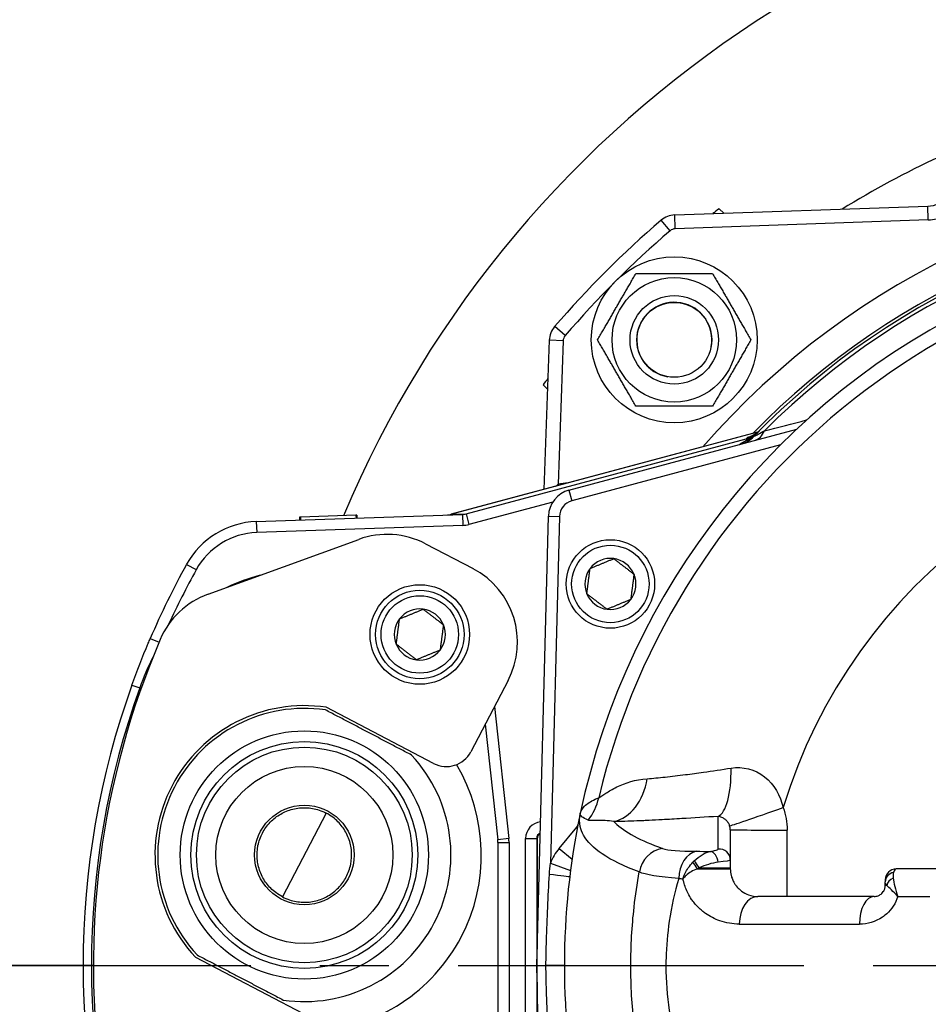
# Model space of a CAD drawing. Header units: millimetres. Extents: x 0 to 5940, y 0 to 4200.
# Tile 20 of 62: x 1866 to 2030, y 1252 to 1430. Entities that reach past the tile are written whole.
import ezdxf

# ---------------------------------------------------------------- set-up
doc = ezdxf.new("R2010")
doc.units = ezdxf.units.MM
doc.header["$LTSCALE"] = 50
doc.linetypes.add('MITTE', pattern=[2, 1.25, -0.25, 0.25, -0.25])
doc.linetypes.add('PHANTOM', pattern=[2.5, 1.25, -0.25, 0.25, -0.25, 0.25, -0.25])
doc.layers.get('DEFPOINTS').update_dxf_attribs({"linetype": 'CONTINUOUS'})
for name, color, linetype in [('01-LINIE-025', 1, 'CONTINUOUS'), ('02-LINIE-035', 2, 'CONTINUOUS'), ('05-ACHSE', 1, 'MITTE'), ('06-MASSE1', 1, 'CONTINUOUS')]:
    doc.layers.add(name, color=color, linetype=linetype)
doc.styles.add('ACA_NORM', font='ROMANS.SHX')
doc.dimstyles.new('1-10', dxfattribs={"dimscale": 10, "dimtxt": 2.5, "dimasz": 3.5, "dimexe": 1, "dimexo": 0, "dimgap": 1, "dimtad": 1, "dimdec": 0, "dimzin": 0, "dimtxsty": 'ACA_NORM', "dimcen": 0, "dimadec": 0, "dimazin": 0, "dimtfac": 2.4, "dimtdec": 0, "dimtmove": 0, "dimatfit": 3, "dimfxl": 1, "dimtolj": 1, "dimtzin": 0, "dimarcsym": 0})

# ---------------------------------------------------------------- blocks, each defined once
blk = doc.blocks.new('*D5')
at = {"layer": '06-MASSE1', "color": 0, "lineweight": -2}
for p, q in [((2097.54, 1462.21), (1607.04, 1462.21)), ((1617.04, 1427.21), (1617.04, 1119.21)), ((2078.01, 1084.21), (1607.04, 1084.21))]:
    blk.add_line(p, q, dxfattribs=at)
at = {"layer": '06-MASSE1', "color": 0}
for points in [[(1611.21, 1427.21), (1622.87, 1427.21), (1617.04, 1462.21)], [(1611.21, 1119.21), (1622.87, 1119.21), (1617.04, 1084.21)]]:
    blk.add_solid(points, dxfattribs=at)
at = {"layer": 'DEFPOINTS', "color": 0}
for p in [(2097.54, 1462.21), (1617.04, 1084.21), (2078.01, 1084.21)]:
    blk.add_point(p, dxfattribs=at)
at = {"layer": '06-MASSE1', "color": 0, "insert": (1594.54, 1273.21), "char_height": 25, "attachment_point": 5, "rotation": 90, "style": 'ACA_NORM'}
blk.add_mtext('\\A1;378', dxfattribs=at)
blk = doc.blocks.new('*D6')
at = {"layer": '06-MASSE1', "color": 0, "lineweight": -2}
for p, q in [((2097.54, 1462.21), (1707.5, 1462.21)), ((1717.5, 1427.21), (1717.5, 1294.21)), ((1879.54, 1259.21), (1707.5, 1259.21))]:
    blk.add_line(p, q, dxfattribs=at)
at = {"layer": '06-MASSE1', "color": 0}
for points in [[(1711.66, 1427.21), (1723.33, 1427.21), (1717.5, 1462.21)], [(1711.66, 1294.21), (1723.33, 1294.21), (1717.5, 1259.21)]]:
    blk.add_solid(points, dxfattribs=at)
at = {"layer": 'DEFPOINTS', "color": 0}
for p in [(2097.54, 1462.21), (1717.5, 1259.21), (1879.54, 1259.21)]:
    blk.add_point(p, dxfattribs=at)
at = {"layer": '06-MASSE1', "color": 0, "insert": (1695, 1360.71), "char_height": 25, "attachment_point": 5, "rotation": 90, "style": 'ACA_NORM'}
blk.add_mtext('\\A1;203', dxfattribs=at)

msp = doc.modelspace()

# ---------------------------------------------------------------- linework, layer by layer
at = {"layer": '01-LINIE-025', "linetype": 'PHANTOM'}
msp.add_circle((2160.55, 1259.21), 345, dxfattribs=at)
at = {"layer": '02-LINIE-035'}
for p, q in [((1984.48, 1394.92), (2030.24, 1396.52)), ((1993.34, 1395.23), (1992.52, 1396.05)), ((2030.33, 1394.02), (2030.24, 1396.52)), ((1983.64, 1392.06), (1982.01, 1393.96)), ((1984.57, 1392.42), (1984.48, 1394.92)), ((2030.33, 1394.02), (1984.57, 1392.42)), ((1964.68, 1373.1), (1962.79, 1374.73)), ((1960.88, 1345.29), (1961.83, 1372.27)), ((1964.32, 1372.18), (1961.83, 1372.27)), ((1964.32, 1372.18), (1963.42, 1346.23)), ((1960.7, 1364.23), (1961.52, 1363.41)), ((1999.48, 1355.63), (1944.11, 1340.8)), ((1999.48, 1355.63), (1944.12, 1340.8)), ((1965.37, 1345.17), (2006.55, 1356.2)), ((1999.09, 1355.19), (1999.09, 1355.19)), ((1999.54, 1355.65), (1999.54, 1355.65)), ((1999.54, 1355.65), (1999.54, 1355.65)), ((1946.79, 1340.89), (1997.39, 1354.45)), ((2003.59, 1353.34), (1965.89, 1343.24)), ((1997.39, 1354.45), (1997.46, 1354.21)), ((1963.42, 1346.23), (1963.47, 1345.99)), ((1965.23, 1346.46), (1965.25, 1346.46)), ((1965.23, 1346.46), (1965.23, 1346.46)), ((1965.37, 1345.17), (1965.89, 1343.24)), ((1962.45, 1343.02), (1947.3, 1338.96)), ((1908.86, 1339.49), (1946.1, 1340.79)), ((1926.87, 1340.62), (1916.84, 1340.27)), ((1927, 1340.62), (1926.87, 1340.62)), ((1926.87, 1340.62), (1926.89, 1340.12)), ((1927, 1340.62), (1927.02, 1340.12)), ((1944.11, 1340.8), (1944.11, 1340.8)), ((1944.12, 1340.8), (1946.79, 1340.89)), ((1946.1, 1340.79), (1946.17, 1338.79)), ((1946.79, 1340.89), (1947.3, 1338.96)), ((1908.86, 1339.49), (1908.93, 1337.49)), ((1946.17, 1338.79), (1908.93, 1337.49)), ((1916.84, 1340.27), (1916.67, 1340.26)), ((1916.67, 1340.26), (1916.69, 1339.76)), ((1916.84, 1340.27), (1916.86, 1339.77)), ((1959.54, 1259.2), (1961.67, 1340.47)), ((1961.67, 1340.47), (1963.67, 1340.42)), ((1963.67, 1340.42), (1962.03, 1277.72)), ((1900.15, 1326.36), (1927.37, 1336.26)), ((1939.45, 1335.46), (1948.03, 1330.97)), ((1896.26, 1331.75), (1898.01, 1330.79)), ((1889.69, 1318.34), (1891.28, 1317.66)), ((1954.36, 1310.72), (1947.64, 1297.87)), ((1886.38, 1309.92), (1887.79, 1309.41)), ((1887.79, 1309.41), (1888.04, 1309.33)), ((1940.89, 1295.76), (1921.51, 1305.91)), ((1951.91, 1306.03), (1954.5, 1282.19)), ((1950.24, 1302.85), (1952.51, 1281.97)), ((1921.51, 1286.78), (1913.58, 1271.63)), ((1963.58, 1280.4), (1966.79, 1284.23)), ((1966.79, 1284.23), (1966.9, 1284.13)), ((1994.54, 1283.77), (1994.54, 1278.28)), ((1954.5, 1282.19), (1952.51, 1281.97)), ((1957.54, 1236.2), (1957.54, 1282.2)), ((1957.54, 1282.2), (1959.54, 1282.2)), ((1959.62, 1282.12), (1959.54, 1282.2)), ((1959.54, 1282.2), (1959.54, 1236.2)), ((1959.62, 1282.12), (1959.62, 1262.2)), ((1952.54, 1281.43), (1952.54, 1236.97)), ((1952.54, 1281.43), (1954.54, 1281.43)), ((1954.54, 1281.43), (1954.54, 1236.97)), ((1963.58, 1280.4), (1965.94, 1278.42)), ((1994.54, 1278.28), (1994.54, 1276.85)), ((1962.03, 1277.72), (1965.66, 1276.39)), ((1988.57, 1276.7), (1994.54, 1276.7)), ((1988.89, 1276.85), (1994.54, 1276.85)), ((1994.54, 1276.85), (1994.54, 1276.7)), ((2035.24, 1276.7), (2024.54, 1276.7)), ((2022.54, 1274.7), (2022.54, 1274.32)), ((2022.54, 1273.7), (2022.54, 1274.32)), ((2022.81, 1273.7), (2022.54, 1273.7)), ((2020.54, 1271.7), (1999.54, 1271.7)), ((2024.82, 1271.7), (2030.6, 1271.7)), ((1989.64, 1268.94), (1989.64, 1268.95)), ((1990.97, 1268.05), (1990.97, 1268.05)), ((1992.23, 1267.45), (1992.23, 1267.45)), ((1996.16, 1266.7), (2017.89, 1266.7)), ((1897.85, 1260.73), (1917.23, 1250.58)), ((1961.67, 1177.93), (1959.54, 1259.2)), ((1959.54, 1259.2), (1961.21, 1259.2)), ((1959.62, 1256.2), (1959.62, 1236.28))]:
    msp.add_line(p, q, dxfattribs=at)
for centre, radius in [((1984.41, 1372.34), 15), ((1984.41, 1372.34), 11.25), ((1984.41, 1372.34), 8), ((1984.41, 1372.34), 8), ((1984.41, 1372.34), 6.77), ((1972.86, 1328.2), 8), ((1972.86, 1328.2), 7), ((1938.41, 1319.07), 9), ((1938.41, 1319.07), 8), ((1938.41, 1319.07), 7), ((1917.54, 1279.2), 22.44), ((1917.54, 1279.2), 20.5), ((1917.54, 1279.2), 19.5), ((1917.54, 1279.2), 16), ((1917.54, 1279.2), 9)]:
    msp.add_circle(centre, radius, dxfattribs=at)
for centre, radius, start, end in [((2107.89, 1263.36), 198.88, 20.9631, 157.1657), ((2097.54, 1259.2), 143, 40.9811, 139.0189), ((2097.54, 1259.2), 172.5, 127.5053, 127.9856), ((2097.54, 1259.2), 138, 44.1915, 135.8085), ((2097.54, 1259.2), 137.5, 44.0768, 135.9232), ((2097.54, 1259.2), 136.85, 44.9689, 135.0311), ((2030.06, 1401.52), 5, 272, 295.3683), ((2097.54, 1259.2), 177.5, 130.6068, 139.3932), ((1984.62, 1390.92), 4, 92, 130.6068), ((2030.06, 1401.52), 7.5, 272, 295.3683), ((1984.62, 1390.92), 1.5, 92, 130.6068), ((2097.54, 1259.2), 175, 130.6068, 139.3932), ((2097.54, 1259.2), 130.37, 13.4591, 166.5409), ((2097.54, 1259.2), 133, 115.2045, 168.0776), ((1984.41, 1372.34), 6.79, 350, 260), ((1965.82, 1372.13), 4, 139.3932, 178), ((1965.82, 1372.13), 1.5, 139.3932, 178), ((2097.54, 1259.2), 172.5, 142.0144, 142.4947), ((2097.54, 1259.2), 97.73, 17.0054, 162.9946), ((1995.17, 1358.33), 5, 285, 315.9232), ((2098.84, 1254.37), 142.5, 135.246, 135.3887), ((1965.58, 1336.47), 10, 92, 102.4775), ((1966.67, 1340.34), 5, 105, 178.5), ((1966.67, 1340.34), 3, 105, 178.5), ((1909.38, 1324.5), 15, 92, 151.0746), ((1909.38, 1324.5), 13, 92, 151.0746), ((1932.5, 1322.17), 15, 62.3657, 110), ((2027.54, 1259.2), 150, 151.0746, 156.7807), ((1972.86, 1328.2), 4.62, 82.6173, 142.6173), ((1972.86, 1328.2), 4.62, 22.6173, 82.6173), ((2027.54, 1259.2), 148, 151.0746, 155.3627), ((1941.07, 1317.68), 15, 332.3657, 62.3657), ((1972.86, 1328.2), 4.62, 142.6173, 202.6173), ((1972.86, 1328.2), 4.62, 322.6173, 22.6173), ((1917.43, 1298.76), 32, 104.2901, 115.7099), ((1905.28, 1312.26), 15, 110, 156.8569), ((1972.86, 1328.2), 4.62, 202.6173, 262.6173), ((1972.86, 1328.2), 4.62, 262.6173, 322.6173), ((1938.41, 1319.07), 4.62, 82.4483, 142.4483), ((1938.41, 1319.07), 4.62, 22.4483, 82.4483), ((1938.41, 1319.07), 4.62, 142.4483, 202.4483), ((1938.41, 1319.07), 4.62, 322.4483, 22.4483), ((2029.41, 1259.2), 150, 156.8569, 188.2712), ((1938.41, 1319.07), 4.62, 202.4483, 262.4483), ((1938.41, 1319.07), 4.62, 262.4483, 322.4483), ((2027.54, 1259.2), 150, 160.2372, 199.7628), ((2027.54, 1259.2), 148.5, 160.2372, 199.7628), ((1917.54, 1279.2), 27, 81.5538, 223.1775), ((1917.54, 1279.2), 26.5, 81.7357, 222.9956), ((1943.21, 1300.19), 5, 242.3657, 332.3657), ((1917.54, 1279.2), 26.5, 261.7357, 42.9956), ((1917.54, 1279.2), 32, 274.0161, 30.7153), ((2097.39, 1259.25), 119.84, 163.5139176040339, 163.5139478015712), ((2097.43, 1259.24), 117.89, 163.1017969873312, 163.1018459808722), ((2097.54, 1259.2), 133, 168.0776, 191.9224), ((2097.57, 1259.2), 121.03, 167.4813687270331, 167.4814050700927), ((1966.02, 1284.87), 1, 320, 348.9578), ((1947.54, 1281.43), 5, 0, 6.2142), ((1947.54, 1281.43), 7, 0, 6.2142), ((2097.54, 1259.2), 124.09, 168.7629, 168.7633), ((1970.47, 1274.61), 9, 140, 159.7831), ((2024.54, 1274.7), 2, 90, 180), ((2097.54, 1259.2), 120, 172.0027, 172.0031), ((2097.54, 1259.2), 118, 172.0812, 172.0825)]:
    msp.add_arc(centre, radius, start, end, dxfattribs=at)
for centre, major_axis, ratio, start_param, end_param in [((1996.66, 1358.34), (-3.83, -2.26), 0.876884, 1.264014, 1.8641), ((1996.35, 1359.53), (3.55, -3.52), 0.998651, 5.754706, 6.283185), ((1997.64, 1358.99), (1.29, -4.83), 0.661971, 0, 0.717845), ((1997, 1355.91), (1.44, -1.39), 0.685613, 5.561339, 6.020176), ((1943.34, 1343.69), (0.1, -3), 0.993293, 0, 0.228372), ((1945.99, 1343.79), (-3.05, -0.11), 0.984518, 1.570796, 1.799169), ((1945.99, 1343.79), (-5.03, -0.18), 0.993293, 1.570796, 1.799169), ((1991.32, 1296.08), (0.65, -9.98), 0.329595, 0.110942, 1.43247), ((1972.19, 1295.09), (0.12, -10), 0.748421, 0.158266, 1.350108), ((1961.16, 1291.84), (-3.69, 9.3), 0.979433, 3.654175, 4.109728), ((2003.83, 1287.86), (-9.42, -3.37), 0.015644, 0.035637, 1.591788), ((1960.54, 1282.2), (-2.12, 2.12), 0.999315, 5.604255, 7.068241), ((1967.01, 1284.68), (3.93, -0.77), 0.00001, 4.802556, 4.802676), ((2004.54, 1283.77), (-10, 0), 0.006687, 0, 1.596108), ((1641.36, 1259.2), (0, -3635.31), 0.099977, 1.574235, 1.577535), ((1960.54, 1282.2), (-0.71, 0.71), 0.996585, 5.878388, 7.068241), ((1960.62, 1282.12), (-0.708, 0.708), 0.999315, 5.970044, 7.068241), ((1966.79, 1284.23), (3.06, -2.57), 0.00001, 5.006486, 5.006766), ((1982.92, 1275.45), (1.69, 4.7), 0.974274, 0.4823, 1.77043), ((1992.54, 1278.28), (2, 0), 0.994463, 0, 1.673623), ((1988.96, 1274.93), (0.04, 5), 0.748861, 0.158387, 1.57641), ((2098.53, 1281.45), (147.76, 0.77), 0.01024, 3.871342, 3.897358), ((1991.21, 1277.87), (-0.35, 1.97), 0.552034, 4.623483, 6.157494), ((1990.25, 1275.29), (3.89, 4.25), 0.62067, 1.465079, 1.525895), ((1988.96, 1276.7), (-1.26, 1.56), 0.151736, 0.58377, 1.448885), ((1989.15, 1276.85), (-1.21, 1.59), 0.104378, 0.54896, 1.491613), ((1990.37, 1275.14), (-5.36, -2.14), 0.373031, 4.841227, 4.902101), ((1989.72, 1277.2), (2, 0), 0.004141, 1.568242, 1.568284), ((1961.54, 1275.7), (3.97, -0.48), 0.006873, 0, 1.498426), ((2097.53, 1276.95), (-149.99, -1.04), 0.012561, 0.724364, 0.732101), ((2024.54, 1274.32), (-2, 0), 0.898656, 4.95941, 6.283185), ((2024.7, 1273.7), (1.83, 0.8), 0.76049, 1.64075, 2.618451), ((1999.54, 1266.7), (0, 5), 0.675862, 0, 1.570796), ((2020.54, 1266.7), (0, 5), 0.531034, 0, 1.570796), ((1960.54, 1259.2), (4, 0), 0.00001, 6.275673, 7.686042), ((1960.54, 1259.2), (4, 0), 0.00001, 6.275298, 6.2753)]:
    msp.add_ellipse(centre, major_axis=major_axis, ratio=ratio, start_param=start_param, end_param=end_param, dxfattribs=at)
for points, knots in [([(2075.13, 1418.22), (2060.3, 1415.95), (2045.8, 1411.62), (2032.26, 1405.39), (2026.23, 1402.61), (2020.38, 1399.46), (2014.75, 1395.96)], [-9.4059, -9.4059, -9.4059, -9.4059, -4.876801, -4.876801, -4.876801, -2.859624, -2.859624, -2.859624, -2.859624]), ([(1997.46, 1354.21), (1997.85, 1354.41), (1998.22, 1354.63), (1998.58, 1354.87), (1998.77, 1355), (1998.96, 1355.14), (1999.14, 1355.29), (1999.32, 1355.44), (1999.49, 1355.6), (1999.65, 1355.76), (1999.66, 1355.77), (1999.66, 1355.77), (1999.66, 1355.77)], [0, 0, 0, 0, 0.481133, 0.481133, 0.481133, 0.737054, 0.737054, 0.737054, 0.994978, 0.994978, 0.994978, 1, 1, 1, 1]), ([(1998.26, 1354.92), (1998.26, 1354.92), (1998.26, 1354.92), (1998.29, 1354.93), (1998.31, 1354.94), (1998.39, 1354.97), (1998.45, 1355), (1998.58, 1355.06), (1998.65, 1355.1), (1998.81, 1355.18), (1998.9, 1355.23), (1999.14, 1355.38), (1999.29, 1355.48), (1999.59, 1355.72), (1999.75, 1355.86), (1999.9, 1356.01)], [0.4540761, 0.4540761, 0.4540761, 0.4540761, 0.4773194, 0.4773194, 0.5044739, 0.5044739, 0.5375505, 0.5375505, 0.5646187, 0.5646187, 0.598696, 0.598696, 0.6532467, 0.6532467, 0.7167742, 0.7167742, 0.7167742, 0.7167742]), ([(1998.76, 1354.85), (1998.76, 1354.85), (1998.79, 1354.87), (1998.85, 1354.9), (1998.93, 1354.94), (1999.08, 1355.02), (1999.25, 1355.12), (1999.34, 1355.17), (1999.44, 1355.22), (1999.55, 1355.28), (1999.9, 1355.47), (2000.31, 1355.69), (2000.72, 1355.92)], [0, 0, 0, 0, 0.155563, 0.155563, 0.155563, 0.407438, 0.407438, 0.407438, 0.542309, 0.542309, 0.542309, 1, 1, 1, 1]), ([(1963.02, 1345.87), (1963.08, 1345.94), (1963.15, 1346.01), (1963.22, 1346.07), (1963.29, 1346.13), (1963.35, 1346.18), (1963.42, 1346.23)], [0.94892857, 0.94892857, 0.94892857, 0.94892857, 0.97683477, 0.97683477, 0.97683477, 1, 1, 1, 1]), ([(1943.44, 1340.7), (1943.55, 1340.7), (1943.66, 1340.71), (1943.89, 1340.74), (1944, 1340.77), (1944.11, 1340.8)], [0, 0, 0, 0, 0.0342372, 0.0342372, 0.06803143, 0.06803143, 0.06803143, 0.06803143]), ([(1944.12, 1340.8), (1944.11, 1340.8), (1944.11, 1340.8), (1944.11, 1340.8), (1944.11, 1340.8), (1944.11, 1340.8)], [0, 0, 0, 0, 0.0004882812, 0.0004882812, 0.0007730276, 0.0007730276, 0.0007730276, 0.0007730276]), ([(1886.38, 1309.92), (1887.29, 1312.47), (1888.28, 1314.99), (1889.33, 1317.48), (1889.45, 1317.77), (1889.57, 1318.05), (1889.69, 1318.34)], [0, 0, 0, 0, 0.896485, 0.896485, 0.896485, 1, 1, 1, 1]), ([(1979.52, 1293), (1980.54, 1293.07), (1981.63, 1293.17), (1982.77, 1293.29), (1983.35, 1293.35), (1983.94, 1293.42), (1984.55, 1293.49), (1985.16, 1293.57), (1985.79, 1293.64), (1986.43, 1293.73), (1987.49, 1293.87), (1988.58, 1294.01), (1989.7, 1294.17), (1991.3, 1294.4), (1992.97, 1294.65), (1994.67, 1294.91)], [0, 0, 0, 0, 0.247747, 0.247747, 0.247747, 0.372352, 0.372352, 0.372352, 0.497319, 0.497319, 0.497319, 0.703638, 0.703638, 0.703638, 1, 1, 1, 1]), ([(1994.67, 1294.91), (1996.78, 1295.24), (1998.99, 1294.73), (2000.74, 1293.36), (2002.48, 1291.99), (2003.58, 1289.95), (2004.08, 1287.79)], [0, 0, 0, 0, 0.5, 0.5, 0.5, 1, 1, 1, 1]), ([(1970.75, 1289.55), (1971.06, 1289.7), (1971.51, 1290.02), (1972.06, 1290.37), (1972.33, 1290.54), (1972.63, 1290.73), (1972.95, 1290.92), (1973.29, 1291.11), (1973.65, 1291.31), (1974.04, 1291.5), (1975.54, 1292.23), (1977.37, 1292.84), (1979.52, 1293)], [0, 0, 0, 0, 0.248443, 0.248443, 0.248443, 0.371015, 0.371015, 0.371015, 0.499544, 0.499544, 0.499544, 1, 1, 1, 1]), ([(1967.41, 1286.68), (1967.51, 1287.15), (1967.78, 1287.6), (1968.21, 1288.03), (1968.66, 1288.48), (1969.29, 1288.9), (1970.1, 1289.27), (1970.3, 1289.37), (1970.52, 1289.46), (1970.75, 1289.55)], [0, 0, 0, 0, 0.4330124, 0.4330124, 0.4330124, 0.8836623, 0.8836623, 0.8836623, 1, 1, 1, 1]), ([(1913.58, 1271.63), (1913.18, 1271.84), (1912.77, 1272.09), (1911.75, 1272.87), (1911.16, 1273.46), (1910.24, 1274.69), (1909.83, 1275.41), (1909.26, 1276.94), (1909.08, 1277.75), (1908.96, 1279.25), (1909, 1280.08), (1909.32, 1281.7), (1909.61, 1282.49), (1910.33, 1283.85), (1910.81, 1284.54), (1911.95, 1285.72), (1912.61, 1286.23), (1913.92, 1286.98), (1914.68, 1287.3), (1916.26, 1287.7), (1917.09, 1287.77), (1918.62, 1287.72), (1919.45, 1287.58), (1920.67, 1287.18), (1921.11, 1286.99), (1921.51, 1286.78)], [5.831266, 5.831266, 5.831266, 5.831266, 5.975417, 5.975417, 6.208434, 6.208434, 6.437234, 6.437234, 6.666034, 6.666034, 6.897254, 6.897254, 7.128474, 7.128474, 7.359694, 7.359694, 7.590913, 7.590913, 7.819713, 7.819713, 8.048513, 8.048513, 8.281531, 8.281531, 8.425681, 8.425681, 8.425681, 8.425681]), ([(1913.58, 1271.63), (1913.98, 1271.42), (1914.42, 1271.23), (1915.64, 1270.83), (1916.46, 1270.69), (1918, 1270.63), (1918.82, 1270.71), (1920.41, 1271.1), (1921.16, 1271.42), (1922.47, 1272.18), (1923.13, 1272.68), (1924.28, 1273.87), (1924.76, 1274.55), (1925.47, 1275.92), (1925.76, 1276.71), (1926.09, 1278.32), (1926.13, 1279.15), (1926, 1280.66), (1925.83, 1281.46), (1925.25, 1282.99), (1924.85, 1283.71), (1923.93, 1284.94), (1923.34, 1285.54), (1922.32, 1286.31), (1921.91, 1286.57), (1921.51, 1286.78)], [1.409341, 1.409341, 1.409341, 1.409341, 1.553492, 1.553492, 1.786509, 1.786509, 2.015309, 2.015309, 2.244109, 2.244109, 2.475329, 2.475329, 2.706549, 2.706549, 2.937769, 2.937769, 3.168988, 3.168988, 3.397789, 3.397789, 3.626589, 3.626589, 3.859606, 3.859606, 4.003757, 4.003757, 4.003757, 4.003757]), ([(1978.09, 1276.13), (1975.33, 1277.15), (1973.08, 1278.23), (1971.37, 1279.39), (1969.81, 1280.45), (1968.7, 1281.57), (1968.03, 1282.76), (1967.73, 1283.28), (1967.53, 1283.81), (1967.41, 1284.35), (1967.24, 1285.1), (1967.24, 1285.88), (1967.41, 1286.68)], [0, 0, 0, 0, 0.349626, 0.349626, 0.349626, 0.668314, 0.668314, 0.668314, 0.80729, 0.80729, 0.80729, 1, 1, 1, 1]), ([(1973.49, 1285.23), (1972.35, 1285.43), (1971.41, 1285.45), (1970.64, 1285.44), (1970.23, 1285.44), (1969.88, 1285.42), (1969.58, 1285.42), (1969.43, 1285.42), (1969.29, 1285.42), (1969.17, 1285.44), (1969.04, 1285.45), (1968.93, 1285.47), (1968.84, 1285.51)], [0, 0, 0, 0, 0.481674, 0.481674, 0.481674, 0.73493, 0.73493, 0.73493, 0.86684, 0.86684, 0.86684, 1, 1, 1, 1]), ([(1979.77, 1285.45), (1979.37, 1285.43), (1978.98, 1285.41), (1978.59, 1285.39), (1978.27, 1285.38), (1977.94, 1285.36), (1977.63, 1285.35), (1976.17, 1285.29), (1974.78, 1285.25), (1973.49, 1285.23)], [0, 0, 0, 0, 0.174828, 0.174828, 0.174828, 0.322261, 0.322261, 0.322261, 1, 1, 1, 1]), ([(1992.34, 1286.18), (1990.07, 1286.04), (1987.89, 1285.9), (1985.79, 1285.78), (1984.56, 1285.7), (1983.36, 1285.64), (1982.19, 1285.57), (1981.4, 1285.53), (1980.62, 1285.49), (1979.88, 1285.45), (1979.84, 1285.45), (1979.8, 1285.45), (1979.77, 1285.45)], [0, 0, 0, 0, 0.5, 0.5, 0.5, 0.791988, 0.791988, 0.791988, 0.990248, 0.990248, 0.990248, 1, 1, 1, 1]), ([(1992.34, 1280.26), (1992.34, 1281.61), (1992.34, 1282.96), (1992.34, 1284.94), (1992.34, 1285.56), (1992.34, 1286.18)], [0, 0, 0, 0, 0.684934, 0.684934, 1, 1, 1, 1]), ([(1994.42, 1284.49), (1994.36, 1284.68), (1994.27, 1284.86), (1994.17, 1285.02), (1994.14, 1285.06), (1994.12, 1285.09), (1994.09, 1285.13), (1993.96, 1285.31), (1993.82, 1285.46), (1993.68, 1285.58), (1993.65, 1285.61), (1993.62, 1285.63), (1993.59, 1285.65), (1993.4, 1285.8), (1993.21, 1285.91), (1993.03, 1285.99), (1992.79, 1286.1), (1992.56, 1286.16), (1992.34, 1286.18)], [0, 0, 0, 0, 0.151994, 0.151994, 0.151994, 0.190307, 0.190307, 0.190307, 0.378776, 0.378776, 0.378776, 0.416394, 0.416394, 0.416394, 0.66801, 0.66801, 0.66801, 1, 1, 1, 1]), ([(1973.49, 1285.23), (1973.55, 1285.17), (1973.62, 1285.11), (1973.68, 1285.05), (1975.46, 1283.34), (1978.3, 1281.79), (1982.29, 1280.38)], [0, 0, 0, 0, 0.034797, 0.034797, 0.034797, 1, 1, 1, 1]), ([(1991, 1279.85), (1991.25, 1279.9), (1991.48, 1279.94), (1991.67, 1279.99), (1991.88, 1280.04), (1992.05, 1280.09), (1992.16, 1280.13), (1992.28, 1280.18), (1992.34, 1280.22), (1992.34, 1280.26)], [0, 0, 0, 0, 0.307405, 0.307405, 0.307405, 0.653773, 0.653773, 0.653773, 1, 1, 1, 1]), ([(1988.03, 1278.14), (1988.47, 1278.56), (1988.94, 1278.93), (1989.43, 1279.22), (1989.95, 1279.54), (1990.49, 1279.76), (1991, 1279.85)], [0, 0, 0, 0, 0.482021, 0.482021, 0.482021, 1, 1, 1, 1]), ([(1985.98, 1274.92), (1986.19, 1275.59), (1986.52, 1276.25), (1986.94, 1276.86), (1987.19, 1277.22), (1987.47, 1277.57), (1987.78, 1277.9)], [0.0000677, 0.0000677, 0.0000677, 0.0000677, 0.6226663, 0.6226663, 0.6226663, 1, 1, 1, 1]), ([(1988.57, 1276.7), (1988.18, 1276.56), (1987.79, 1276.38), (1987.45, 1276.17), (1987.12, 1275.97), (1986.82, 1275.75), (1986.56, 1275.52), (1986.45, 1275.42), (1986.34, 1275.32), (1986.24, 1275.21), (1986.19, 1275.16), (1986.15, 1275.11), (1986.1, 1275.06), (1986.08, 1275.04), (1986.06, 1275.01), (1986.04, 1274.99), (1986.03, 1274.98), (1986.02, 1274.97), (1986.01, 1274.95), (1986.01, 1274.95), (1986, 1274.94), (1986, 1274.94), (1986, 1274.93), (1985.99, 1274.93), (1985.99, 1274.93), (1985.99, 1274.93), (1985.99, 1274.92), (1985.98, 1274.92)], [0, 0, 0, 0, 0.372379, 0.372379, 0.372379, 0.720983, 0.720983, 0.720983, 0.867591, 0.867591, 0.867591, 0.935969, 0.935969, 0.935969, 0.968822, 0.968822, 0.968822, 0.98477, 0.98477, 0.98477, 0.992543, 0.992543, 0.992543, 0.995838, 0.995838, 0.995838, 1, 1, 1, 1]), ([(1992.33, 1277.89), (1991.78, 1277.83), (1991.19, 1277.7), (1990.58, 1277.51), (1990.01, 1277.33), (1989.44, 1277.11), (1988.89, 1276.85)], [0, 0, 0, 0, 0.517352, 0.517352, 0.517352, 1, 1, 1, 1]), ([(1994.54, 1276.7), (1994.54, 1276.29), (1994.6, 1275.88), (1994.68, 1275.52), (1994.71, 1275.4), (1994.75, 1275.29), (1994.78, 1275.18), (1994.86, 1274.92), (1994.96, 1274.69), (1995.07, 1274.47), (1995.14, 1274.33), (1995.21, 1274.2), (1995.29, 1274.07), (1995.4, 1273.9), (1995.51, 1273.75), (1995.62, 1273.6), (1995.83, 1273.33), (1996.06, 1273.1), (1996.29, 1272.91), (1996.38, 1272.83), (1996.47, 1272.75), (1996.57, 1272.68), (1996.97, 1272.38), (1997.4, 1272.16), (1997.84, 1272), (1998.39, 1271.8), (1998.95, 1271.7), (1999.54, 1271.7)], [0, 0, 0, 0, 0.093319, 0.093319, 0.093319, 0.125, 0.125, 0.125, 0.199077, 0.199077, 0.199077, 0.25, 0.25, 0.25, 0.318714, 0.318714, 0.318714, 0.447998, 0.447998, 0.447998, 0.5, 0.5, 0.5, 0.720762, 0.720762, 0.720762, 1, 1, 1, 1]), ([(1961.21, 1259.2), (1961.24, 1260.7), (1961.27, 1262.2), (1961.31, 1263.7), (1961.43, 1267.7), (1961.6, 1271.7), (1961.83, 1275.69)], [0, 0, 0, 0, 0.272863, 0.272863, 0.272863, 1, 1, 1, 1]), ([(1978.09, 1242.27), (1977.71, 1244.33), (1977.4, 1246.41), (1977.16, 1248.52), (1976.76, 1252.06), (1976.55, 1255.58), (1976.55, 1259.15), (1976.55, 1259.16), (1976.55, 1259.18), (1976.55, 1259.2), (1976.55, 1262.75), (1976.75, 1266.27), (1977.15, 1269.79), (1977.39, 1271.93), (1977.71, 1274.04), (1978.09, 1276.13)], [0.0000004, 0.0000004, 0.0000004, 0.0000004, 0.1862605, 0.1862605, 0.1862605, 0.4985428, 0.4985428, 0.4985428, 0.5, 0.5, 0.5, 0.8111526, 0.8111526, 0.8111526, 0.9999997, 0.9999997, 0.9999997, 0.9999997]), ([(1985.21, 1274.93), (1984.48, 1272.45), (1983.9, 1269.88), (1983.5, 1267.23), (1983.17, 1265.01), (1982.97, 1262.77), (1982.92, 1260.5), (1982.91, 1260.06), (1982.9, 1259.62), (1982.9, 1259.18), (1982.9, 1259.17), (1982.9, 1259.16), (1982.9, 1259.16), (1982.9, 1256.43), (1983.11, 1253.76), (1983.51, 1251.11), (1983.91, 1248.48), (1984.49, 1245.93), (1985.21, 1243.48)], [0, 0, 0, 0, 0.250151, 0.250151, 0.250151, 0.459302, 0.459302, 0.459302, 0.5, 0.5, 0.5, 0.500476, 0.500476, 0.500476, 0.751079, 0.751079, 0.751079, 1, 1, 1, 1]), ([(1996.16, 1266.7), (1994.95, 1266.7), (1993.77, 1266.9), (1992.63, 1267.3), (1991.73, 1267.62), (1990.85, 1268.07), (1990.03, 1268.65), (1989.83, 1268.79), (1989.63, 1268.95), (1989.43, 1269.11), (1988.94, 1269.51), (1988.47, 1269.98), (1988.05, 1270.5), (1987.87, 1270.72), (1987.7, 1270.94), (1987.54, 1271.18), (1987.31, 1271.51), (1987.1, 1271.87), (1986.9, 1272.25), (1986.57, 1272.89), (1986.3, 1273.59), (1986.11, 1274.35), (1986.06, 1274.53), (1986.02, 1274.73), (1985.98, 1274.92)], [0, 0, 0, 0, 0.278174, 0.278174, 0.278174, 0.5, 0.5, 0.5, 0.555741, 0.555741, 0.555741, 0.693534, 0.693534, 0.693534, 0.75, 0.75, 0.75, 0.830443, 0.830443, 0.830443, 0.96621, 0.96621, 0.96621, 1, 1, 1, 1]), ([(2020.54, 1271.7), (2020.77, 1271.7), (2021, 1271.74), (2021.24, 1271.83), (2021.42, 1271.9), (2021.61, 1271.99), (2021.79, 1272.14), (2021.83, 1272.17), (2021.86, 1272.2), (2021.9, 1272.23), (2022, 1272.33), (2022.1, 1272.44), (2022.19, 1272.57), (2022.29, 1272.72), (2022.38, 1272.89), (2022.45, 1273.1), (2022.48, 1273.19), (2022.5, 1273.28), (2022.51, 1273.37), (2022.53, 1273.48), (2022.54, 1273.59), (2022.54, 1273.7)], [0, 0, 0, 0, 0.307765, 0.307765, 0.307765, 0.54959, 0.54959, 0.54959, 0.59907, 0.59907, 0.59907, 0.73613, 0.73613, 0.73613, 0.881759, 0.881759, 0.881759, 0.93819, 0.93819, 0.93819, 1, 1, 1, 1]), ([(2024.82, 1271.71), (2024.43, 1270.45), (2023.7, 1269.37), (2022.8, 1268.56), (2022.55, 1268.34), (2022.29, 1268.14), (2022.02, 1267.95), (2020.76, 1267.11), (2019.32, 1266.7), (2017.89, 1266.7)], [0, 0, 0, 0, 0.392187, 0.392187, 0.392187, 0.5, 0.5, 0.5, 1, 1, 1, 1]), ([(1961.83, 1242.71), (1961.6, 1246.71), (1961.43, 1250.7), (1961.31, 1254.7), (1961.27, 1256.2), (1961.24, 1257.7), (1961.21, 1259.2)], [0, 0, 0, 0, 0.727137, 0.727137, 0.727137, 1, 1, 1, 1])]:
    msp.add_open_spline(points, degree=3, knots=knots, dxfattribs=at)
for points, weights in [([(1970.55, 1372.34), (1974.01, 1378.34), (1977.48, 1384.34)], [1, 1.15470053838, 1]), ([(1977.48, 1384.34), (1984.41, 1384.34), (1991.33, 1384.34)], [1, 1.15470053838, 1]), ([(1991.33, 1384.34), (1994.8, 1378.34), (1998.26, 1372.34)], [1, 1.15470053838, 1]), ([(1977.48, 1360.34), (1974.01, 1366.34), (1970.55, 1372.34)], [1, 1.15470053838, 1]), ([(1998.26, 1372.34), (1994.8, 1366.34), (1991.33, 1360.34)], [1, 1.15470053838, 1]), ([(1991.33, 1360.34), (1984.41, 1360.34), (1977.48, 1360.34)], [1, 1.15470053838, 1]), ([(1969.19, 1331.01), (1971.32, 1331.89), (1973.46, 1332.78)], [1.21650635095, 1.40470053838, 1.21650635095]), ([(1973.46, 1332.78), (1975.29, 1331.38), (1977.13, 1329.98)], [1.21650635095, 1.40470053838, 1.21650635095]), ([(1968.6, 1326.43), (1968.9, 1328.72), (1969.19, 1331.01)], [1.21650635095, 1.40470053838, 1.21650635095]), ([(1977.13, 1329.98), (1976.83, 1327.69), (1976.53, 1325.4)], [1.21650635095, 1.40470053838, 1.21650635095]), ([(1972.27, 1323.62), (1970.43, 1325.02), (1968.6, 1326.43)], [1.21650635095, 1.40470053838, 1.21650635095]), ([(1976.53, 1325.4), (1974.4, 1324.51), (1972.27, 1323.62)], [1.21650635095, 1.40470053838, 1.21650635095]), ([(1934.75, 1321.88), (1936.89, 1322.77), (1939.02, 1323.65)], [1.21650635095, 1.40470053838, 1.21650635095]), ([(1939.02, 1323.65), (1940.85, 1322.24), (1942.68, 1320.83)], [1.21650635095, 1.40470053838, 1.21650635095]), ([(1934.15, 1317.31), (1934.45, 1319.59), (1934.75, 1321.88)], [1.21650635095, 1.40470053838, 1.21650635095]), ([(1942.68, 1320.83), (1942.38, 1318.54), (1942.08, 1316.25)], [1.21650635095, 1.40470053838, 1.21650635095]), ([(1937.81, 1314.49), (1935.98, 1315.9), (1934.15, 1317.31)], [1.21650635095, 1.40470053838, 1.21650635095]), ([(1942.08, 1316.25), (1939.94, 1315.37), (1937.81, 1314.49)], [1.21650635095, 1.40470053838, 1.21650635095]), ([(1936.92, 1297.27), (1929.14, 1301.35), (1921.35, 1305.43)], [1.09087378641, 1.15632621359, 1.09087378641]), ([(1898.16, 1261.13), (1905.95, 1257.05), (1913.73, 1252.98)], [1.09087378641, 1.15632621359, 1.09087378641])]:
    msp.add_rational_spline(points, weights, degree=2, dxfattribs=at)
for points in [[(2000.72, 1355.92), (2003.21, 1356.55), (2005.75, 1357.19), (2008.33, 1357.85)], [(1997.64, 1354.7), (1997.68, 1354.74), (1997.96, 1354.84), (1998.39, 1354.97)], [(1996.2, 1353.43), (1996.64, 1353.7), (1997.06, 1353.97), (1997.46, 1354.21)], [(1890.19, 1315.04), (1889.28, 1313.21), (1888.48, 1311.34), (1887.79, 1309.41)], [(2004.08, 1287.79), (2004.56, 1286.47), (2004.79, 1285.1), (2004.8, 1283.7)], [(1968.84, 1285.51), (1967.82, 1285.94), (1967.33, 1286.3), (1967.41, 1286.68)], [(1994.54, 1283.77), (1994.54, 1284.01), (1994.5, 1284.26), (1994.42, 1284.49)], [(1982.29, 1280.38), (1983.26, 1280.04), (1985.4, 1279.89), (1988.4, 1279.87)], [(1994.54, 1278.28), (1994.54, 1278.18), (1993.7, 1278.04), (1992.33, 1277.89)], [(1961.83, 1275.69), (1961.87, 1276.37), (1961.93, 1277.05), (1962.03, 1277.72)], [(2024.54, 1276.7), (2024.37, 1276.7), (2024.2, 1276.49), (2024.05, 1276.06)], [(1985.21, 1274.93), (1981.68, 1275.23), (1979.2, 1275.61), (1978.09, 1276.13)], [(2024.05, 1276.06), (2023.96, 1275.78), (2023.93, 1275.44), (2023.97, 1275.04)], [(2023.97, 1275.04), (2024.05, 1274.12), (2024.36, 1272.93), (2024.83, 1271.71)], [(2022.81, 1273.7), (2022.64, 1273.94), (2022.54, 1274.15), (2022.54, 1274.32)], [(2024.82, 1271.71), (2023.98, 1272.57), (2023.22, 1273.32), (2022.81, 1273.7)]]:
    msp.add_open_spline(points, degree=3, dxfattribs=at)
at = {"layer": '05-ACHSE'}
msp.add_line((1845.34, 1259.2), (3668.5, 1259.2), dxfattribs=at)

# ---------------------------------------------------------------- dimensions: what is measured, and where the dimension line sits
at = {"layer": '06-MASSE1'}
for base, p2, picture, middle in [((1617.04, 1084.21), (2078.01, 1084.21), '*D5', (1594.54, 1273.21)), ((1717.5, 1259.21), (1879.54, 1259.21), '*D6', (1695, 1360.71))]:
    dim = msp.add_linear_dim(base=base, p1=(2097.54, 1462.21), p2=p2, angle=90, dimstyle='1-10', dxfattribs=at)
    dim.commit()
    dim.dimension.update_dxf_attribs({"geometry": picture, "text_midpoint": middle})

doc.saveas('drawing.dxf')
